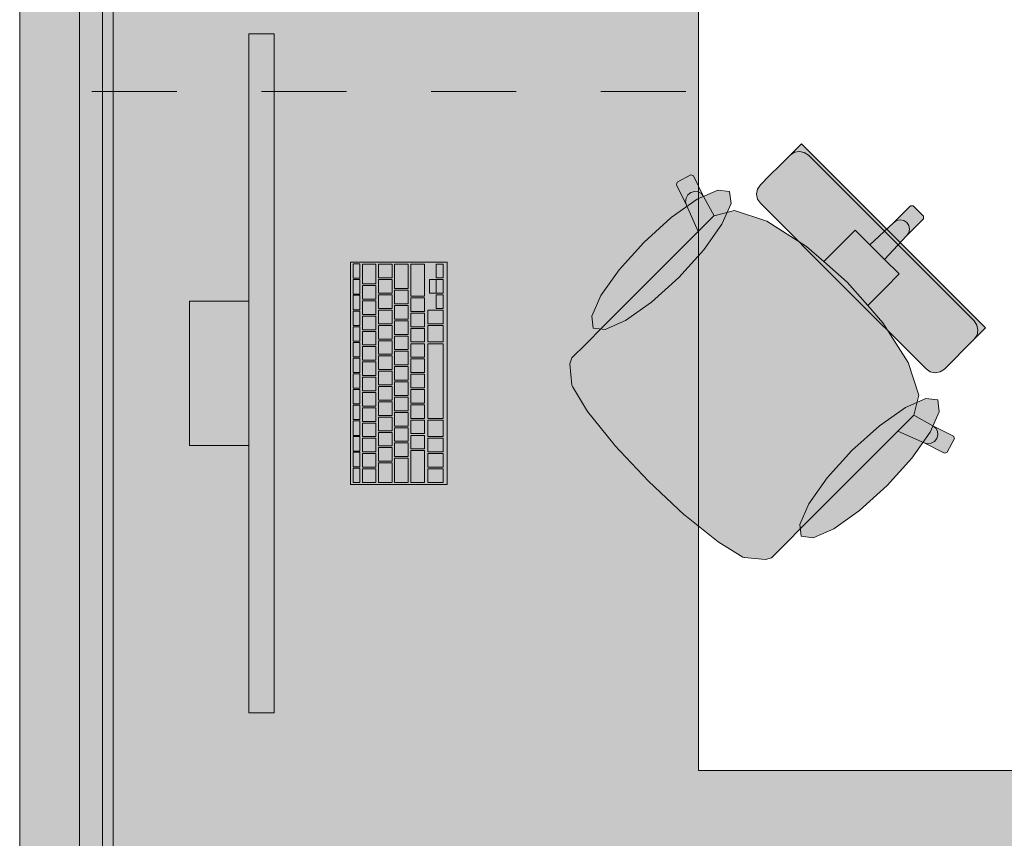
# Model space of a CAD drawing. Header units: metres. Extents: x -3.6 to 85.2, y -11 to 16.8.
# Tile 225 of 256: x 22.2 to 23.4, y 11.4 to 12.4. Entities that reach past the tile are written whole.
import ezdxf

# ---------------------------------------------------------------- set-up
doc = ezdxf.new("R2010")
doc.units = ezdxf.units.M
doc.header["$MEASUREMENT"] = 0
doc.linetypes.add('Strichlinie eng', pattern=[0.115, 0.075, -0.04])
for name, color, linetype in [('605 - Struktur.Wand Innen', 7, 'Continuous'), ('701 - Einrichtung.Möbel', 7, 'Continuous'), ('Neubau_653 - Abdeckung.TB Verkofferung', 7, 'Continuous')]:
    doc.layers.add(name, color=color, linetype=linetype)

msp = doc.modelspace()

# ---------------------------------------------------------------- hatches: boundary and pattern name
at = {"layer": '701 - Einrichtung.Möbel', "linetype": 'Continuous', "lineweight": 0, "true_color": 0x3a3a3a}
for points in [[(22.2, 10.69), (24.4, 10.69), (24.4, 11.49), (23, 11.49), (23, 12.69), (22.2, 12.69)], [(22.4999, 11.5578), (22.4999, 12.3578), (22.4699, 12.3578), (22.4699, 11.5578)], [(23.073, 12.1582), (23.1706, 12.0606), (23.2297, 12.1197), (23.1213, 12.2282), (23.116, 12.2229), (23.1136, 12.2205), (23.1081, 12.215), (23.1056, 12.2125), (23.0985, 12.2054), (23.0811, 12.188), (23.0753, 12.1822), (23.0729, 12.1798), (23.0696, 12.1749), (23.0684, 12.169), (23.0696, 12.1632)], [(22.8869, 12.0123), (22.8675, 11.9928), (22.8507, 11.9761), (22.8484, 11.9691), (22.8508, 11.9439), (22.8514, 11.9424), (22.8692, 11.913), (22.9006, 11.8739), (22.9011, 11.8733), (22.9409, 11.8309), (23.2591, 12.1491), (23.2529, 12.1553), (23.2497, 12.1552), (23.2298, 12.1353), (23.202, 12.1093), (23.1848, 12.1265), (23.1687, 12.1104), (23.1478, 12.0895), (23.1273, 12.1074), (23.0806, 12.137), (23.0423, 12.1497), (23.0184, 12.1436), (23.006, 12.1663), (22.994, 12.1907), (22.991, 12.1916), (22.9749, 12.1831), (22.9739, 12.1801), (22.9859, 12.1558), (22.9997, 12.1251)], [(22.9356, 12.1122), (22.9064, 12.0799), (22.8848, 12.0494), (22.8741, 12.0252), (22.8759, 12.0112), (22.8899, 12.0094), (22.914, 12.0201), (22.9446, 12.0417), (22.9769, 12.0709), (23.0061, 12.1032), (23.0277, 12.1338), (23.0384, 12.1579), (23.0366, 12.1719), (23.0226, 12.1737), (22.9985, 12.163), (22.9679, 12.1414)], [(23.1223, 11.7769), (23.235, 11.8897), (23.2658, 11.8759), (23.2901, 11.8639), (23.2931, 11.8649), (23.3016, 11.881), (23.3006, 11.884), (23.2763, 11.896), (23.2536, 11.9084), (23.2597, 11.9323), (23.247, 11.9706), (23.2174, 12.0174), (23.1995, 12.0378), (23.2204, 12.0587), (23.2365, 12.0749), (23.2193, 12.092), (23.2453, 12.1198), (23.2652, 12.1397), (23.2653, 12.1429), (23.2591, 12.1491), (22.9409, 11.8309), (22.9833, 11.7911), (22.9839, 11.7907), (23.023, 11.7592), (23.0524, 11.7414), (23.0539, 11.7408), (23.0791, 11.7384), (23.0861, 11.7407), (23.1028, 11.7575)], [(23.2682, 11.963), (23.2732, 11.9596), (23.279, 11.9585), (23.2849, 11.9596), (23.2898, 11.9629), (23.2922, 11.9653), (23.298, 11.9711), (23.3154, 11.9885), (23.3225, 11.9956), (23.325, 11.9981), (23.3305, 12.0036), (23.3329, 12.006), (23.3382, 12.0113), (23.2297, 12.1197), (23.1706, 12.0606)], [(22.7039, 11.8268), (22.7039, 12.0888), (22.5899, 12.0888), (22.5899, 11.8268)], [(22.6009, 12.0783), (22.6009, 12.0866), (22.6007, 12.0868), (22.5931, 12.0868), (22.5929, 12.0866), (22.5929, 12.07), (22.5931, 12.0698), (22.6007, 12.0698), (22.6009, 12.07)], [(22.6199, 12.0748), (22.6199, 12.0861), (22.6197, 12.0863), (22.6041, 12.0863), (22.6039, 12.0861), (22.6039, 12.0635), (22.6041, 12.0633), (22.6197, 12.0633), (22.6199, 12.0635)], [(22.6389, 12.0783), (22.6389, 12.0861), (22.6387, 12.0863), (22.6231, 12.0863), (22.6229, 12.0861), (22.6229, 12.0705), (22.6231, 12.0703), (22.6387, 12.0703), (22.6389, 12.0705)], [(22.6579, 12.0721), (22.6579, 12.0861), (22.6577, 12.0863), (22.6421, 12.0863), (22.6419, 12.0861), (22.6419, 12.058), (22.6421, 12.0578), (22.6577, 12.0578), (22.6579, 12.058)], [(22.6769, 12.0676), (22.6769, 12.0861), (22.6767, 12.0863), (22.6611, 12.0863), (22.6609, 12.0861), (22.6609, 12.049), (22.6611, 12.0488), (22.6767, 12.0488), (22.6769, 12.049)], [(22.6989, 12.0783), (22.6989, 12.0861), (22.6987, 12.0863), (22.6911, 12.0863), (22.6909, 12.0861), (22.6909, 12.0705), (22.6911, 12.0703), (22.6987, 12.0703), (22.6989, 12.0705)], [(22.6009, 12.0598), (22.6009, 12.0681), (22.6007, 12.0683), (22.5931, 12.0683), (22.5929, 12.0681), (22.5929, 12.0515), (22.5931, 12.0513), (22.6007, 12.0513), (22.6009, 12.0515)], [(22.6199, 12.0533), (22.6199, 12.0611), (22.6197, 12.0613), (22.6041, 12.0613), (22.6039, 12.0611), (22.6039, 12.0455), (22.6041, 12.0453), (22.6197, 12.0453), (22.6199, 12.0455)], [(22.6389, 12.0603), (22.6389, 12.0681), (22.6387, 12.0683), (22.6231, 12.0683), (22.6229, 12.0681), (22.6229, 12.0525), (22.6231, 12.0523), (22.6387, 12.0523), (22.6389, 12.0525)], [(22.6909, 12.0603), (22.6909, 12.0681), (22.6907, 12.0683), (22.6831, 12.0683), (22.6829, 12.0681), (22.6829, 12.0525), (22.6831, 12.0523), (22.6907, 12.0523), (22.6909, 12.0525)], [(22.6989, 12.0603), (22.6989, 12.0681), (22.6987, 12.0683), (22.6911, 12.0683), (22.6909, 12.0681), (22.6909, 12.0525), (22.6911, 12.0523), (22.6987, 12.0523), (22.6989, 12.0525)], [(22.6009, 12.0413), (22.6009, 12.0496), (22.6007, 12.0498), (22.5931, 12.0498), (22.5929, 12.0496), (22.5929, 12.033), (22.5931, 12.0328), (22.6007, 12.0328), (22.6009, 12.033)], [(22.6389, 12.0423), (22.6389, 12.0501), (22.6387, 12.0503), (22.6231, 12.0503), (22.6229, 12.0501), (22.6229, 12.0345), (22.6231, 12.0343), (22.6387, 12.0343), (22.6389, 12.0345)], [(22.6579, 12.0478), (22.6579, 12.0556), (22.6577, 12.0558), (22.6421, 12.0558), (22.6419, 12.0556), (22.6419, 12.04), (22.6421, 12.0398), (22.6577, 12.0398), (22.6579, 12.04)], [(22.6769, 12.0388), (22.6769, 12.0466), (22.6767, 12.0468), (22.6611, 12.0468), (22.6609, 12.0466), (22.6609, 12.031), (22.6611, 12.0308), (22.6767, 12.0308), (22.6769, 12.031)], [(22.6989, 12.0423), (22.6989, 12.0501), (22.6987, 12.0503), (22.6911, 12.0503), (22.6909, 12.0501), (22.6909, 12.0345), (22.6911, 12.0343), (22.6987, 12.0343), (22.6989, 12.0345)], [(22.4699, 12.0428), (22.3999, 12.0428), (22.3999, 11.8728), (22.4699, 11.8728)], [(22.6199, 12.0353), (22.6199, 12.0431), (22.6197, 12.0433), (22.6041, 12.0433), (22.6039, 12.0431), (22.6039, 12.0275), (22.6041, 12.0273), (22.6197, 12.0273), (22.6199, 12.0275)], [(22.6579, 12.0298), (22.6579, 12.0376), (22.6577, 12.0378), (22.6421, 12.0378), (22.6419, 12.0376), (22.6419, 12.022), (22.6421, 12.0218), (22.6577, 12.0218), (22.6579, 12.022)], [(22.6009, 12.0228), (22.6009, 12.0311), (22.6007, 12.0313), (22.5931, 12.0313), (22.5929, 12.0311), (22.5929, 12.0145), (22.5931, 12.0143), (22.6007, 12.0143), (22.6009, 12.0145)], [(22.6199, 12.0173), (22.6199, 12.0251), (22.6197, 12.0253), (22.6041, 12.0253), (22.6039, 12.0251), (22.6039, 12.0095), (22.6041, 12.0093), (22.6197, 12.0093), (22.6199, 12.0095)], [(22.6389, 12.0243), (22.6389, 12.0321), (22.6387, 12.0323), (22.6231, 12.0323), (22.6229, 12.0321), (22.6229, 12.0165), (22.6231, 12.0163), (22.6387, 12.0163), (22.6389, 12.0165)], [(22.6769, 12.0208), (22.6769, 12.0286), (22.6767, 12.0288), (22.6611, 12.0288), (22.6609, 12.0286), (22.6609, 12.013), (22.6611, 12.0128), (22.6767, 12.0128), (22.6769, 12.013)], [(22.6989, 12.0243), (22.6989, 12.0321), (22.6987, 12.0323), (22.6811, 12.0323), (22.6809, 12.0321), (22.6809, 12.0165), (22.6811, 12.0163), (22.6987, 12.0163), (22.6989, 12.0165)], [(22.6009, 12.0043), (22.6009, 12.0126), (22.6007, 12.0128), (22.5931, 12.0128), (22.5929, 12.0126), (22.5929, 11.996), (22.5931, 11.9958), (22.6007, 11.9958), (22.6009, 11.996)], [(22.6389, 12.0063), (22.6389, 12.0141), (22.6387, 12.0143), (22.6231, 12.0143), (22.6229, 12.0141), (22.6229, 11.9985), (22.6231, 11.9983), (22.6387, 11.9983), (22.6389, 11.9985)], [(22.6579, 12.0118), (22.6579, 12.0196), (22.6577, 12.0198), (22.6421, 12.0198), (22.6419, 12.0196), (22.6419, 12.004), (22.6421, 12.0038), (22.6577, 12.0038), (22.6579, 12.004)], [(22.6989, 12.0046), (22.6989, 12.0141), (22.6987, 12.0143), (22.6811, 12.0143), (22.6809, 12.0141), (22.6809, 11.995), (22.6811, 11.9948), (22.6987, 11.9948), (22.6989, 11.995)], [(22.6199, 11.9993), (22.6199, 12.0071), (22.6197, 12.0073), (22.6041, 12.0073), (22.6039, 12.0071), (22.6039, 11.9915), (22.6041, 11.9913), (22.6197, 11.9913), (22.6199, 11.9915)], [(22.6579, 11.9938), (22.6579, 12.0016), (22.6577, 12.0018), (22.6421, 12.0018), (22.6419, 12.0016), (22.6419, 11.986), (22.6421, 11.9858), (22.6577, 11.9858), (22.6579, 11.986)], [(22.6769, 12.0028), (22.6769, 12.0106), (22.6767, 12.0108), (22.6611, 12.0108), (22.6609, 12.0106), (22.6609, 11.995), (22.6611, 11.9948), (22.6767, 11.9948), (22.6769, 11.995)], [(22.6009, 11.9858), (22.6009, 11.9941), (22.6007, 11.9943), (22.5931, 11.9943), (22.5929, 11.9941), (22.5929, 11.9775), (22.5931, 11.9773), (22.6007, 11.9773), (22.6009, 11.9775)], [(22.6199, 11.9813), (22.6199, 11.9891), (22.6197, 11.9893), (22.6041, 11.9893), (22.6039, 11.9891), (22.6039, 11.9735), (22.6041, 11.9733), (22.6197, 11.9733), (22.6199, 11.9735)], [(22.6389, 11.9883), (22.6389, 11.9961), (22.6387, 11.9963), (22.6231, 11.9963), (22.6229, 11.9961), (22.6229, 11.9805), (22.6231, 11.9803), (22.6387, 11.9803), (22.6389, 11.9805)], [(22.6769, 11.9848), (22.6769, 11.9926), (22.6767, 11.9928), (22.6611, 11.9928), (22.6609, 11.9926), (22.6609, 11.977), (22.6611, 11.9768), (22.6767, 11.9768), (22.6769, 11.977)], [(22.6989, 11.9488), (22.6989, 11.9926), (22.6987, 11.9928), (22.6811, 11.9928), (22.6809, 11.9926), (22.6809, 11.905), (22.6811, 11.9048), (22.6987, 11.9048), (22.6989, 11.905)], [(22.6389, 11.9703), (22.6389, 11.9781), (22.6387, 11.9783), (22.6231, 11.9783), (22.6229, 11.9781), (22.6229, 11.9625), (22.6231, 11.9623), (22.6387, 11.9623), (22.6389, 11.9625)], [(22.6579, 11.9758), (22.6579, 11.9836), (22.6577, 11.9838), (22.6421, 11.9838), (22.6419, 11.9836), (22.6419, 11.968), (22.6421, 11.9678), (22.6577, 11.9678), (22.6579, 11.968)], [(22.6009, 11.9673), (22.6009, 11.9756), (22.6007, 11.9758), (22.5931, 11.9758), (22.5929, 11.9756), (22.5929, 11.959), (22.5931, 11.9588), (22.6007, 11.9588), (22.6009, 11.959)], [(22.6199, 11.9633), (22.6199, 11.9711), (22.6197, 11.9713), (22.6041, 11.9713), (22.6039, 11.9711), (22.6039, 11.9555), (22.6041, 11.9553), (22.6197, 11.9553), (22.6199, 11.9555)], [(22.6579, 11.9578), (22.6579, 11.9656), (22.6577, 11.9658), (22.6421, 11.9658), (22.6419, 11.9656), (22.6419, 11.95), (22.6421, 11.9498), (22.6577, 11.9498), (22.6579, 11.95)], [(22.6769, 11.9668), (22.6769, 11.9746), (22.6767, 11.9748), (22.6611, 11.9748), (22.6609, 11.9746), (22.6609, 11.959), (22.6611, 11.9588), (22.6767, 11.9588), (22.6769, 11.959)], [(22.6009, 11.9488), (22.6009, 11.9571), (22.6007, 11.9573), (22.5931, 11.9573), (22.5929, 11.9571), (22.5929, 11.9405), (22.5931, 11.9403), (22.6007, 11.9403), (22.6009, 11.9405)], [(22.6199, 11.9453), (22.6199, 11.9531), (22.6197, 11.9533), (22.6041, 11.9533), (22.6039, 11.9531), (22.6039, 11.9375), (22.6041, 11.9373), (22.6197, 11.9373), (22.6199, 11.9375)], [(22.6389, 11.9523), (22.6389, 11.9601), (22.6387, 11.9603), (22.6231, 11.9603), (22.6229, 11.9601), (22.6229, 11.9445), (22.6231, 11.9443), (22.6387, 11.9443), (22.6389, 11.9445)], [(22.6769, 11.9488), (22.6769, 11.9566), (22.6767, 11.9568), (22.6611, 11.9568), (22.6609, 11.9566), (22.6609, 11.941), (22.6611, 11.9408), (22.6767, 11.9408), (22.6769, 11.941)], [(22.6389, 11.9343), (22.6389, 11.9421), (22.6387, 11.9423), (22.6231, 11.9423), (22.6229, 11.9421), (22.6229, 11.9265), (22.6231, 11.9263), (22.6387, 11.9263), (22.6389, 11.9265)], [(22.6579, 11.9398), (22.6579, 11.9476), (22.6577, 11.9478), (22.6421, 11.9478), (22.6419, 11.9476), (22.6419, 11.932), (22.6421, 11.9318), (22.6577, 11.9318), (22.6579, 11.932)], [(22.6009, 11.9303), (22.6009, 11.9386), (22.6007, 11.9388), (22.5931, 11.9388), (22.5929, 11.9386), (22.5929, 11.922), (22.5931, 11.9218), (22.6007, 11.9218), (22.6009, 11.922)], [(22.6199, 11.9273), (22.6199, 11.9351), (22.6197, 11.9353), (22.6041, 11.9353), (22.6039, 11.9351), (22.6039, 11.9195), (22.6041, 11.9193), (22.6197, 11.9193), (22.6199, 11.9195)], [(22.6579, 11.9218), (22.6579, 11.9296), (22.6577, 11.9298), (22.6421, 11.9298), (22.6419, 11.9296), (22.6419, 11.914), (22.6421, 11.9138), (22.6577, 11.9138), (22.6579, 11.914)], [(22.6769, 11.9308), (22.6769, 11.9386), (22.6767, 11.9388), (22.6611, 11.9388), (22.6609, 11.9386), (22.6609, 11.923), (22.6611, 11.9228), (22.6767, 11.9228), (22.6769, 11.923)], [(22.6009, 11.9118), (22.6009, 11.9201), (22.6007, 11.9203), (22.5931, 11.9203), (22.5929, 11.9201), (22.5929, 11.9035), (22.5931, 11.9033), (22.6007, 11.9033), (22.6009, 11.9035)], [(22.6389, 11.9163), (22.6389, 11.9241), (22.6387, 11.9243), (22.6231, 11.9243), (22.6229, 11.9241), (22.6229, 11.9085), (22.6231, 11.9083), (22.6387, 11.9083), (22.6389, 11.9085)], [(22.6769, 11.9128), (22.6769, 11.9206), (22.6767, 11.9208), (22.6611, 11.9208), (22.6609, 11.9206), (22.6609, 11.905), (22.6611, 11.9048), (22.6767, 11.9048), (22.6769, 11.905)], [(23.2222, 11.8256), (23.2514, 11.8579), (23.273, 11.8885), (23.2837, 11.9126), (23.2819, 11.9266), (23.2679, 11.9284), (23.2438, 11.9177), (23.2132, 11.8961), (23.1809, 11.8669), (23.1517, 11.8346), (23.1301, 11.804), (23.1194, 11.7799), (23.1212, 11.7659), (23.1352, 11.7641), (23.1594, 11.7748), (23.1899, 11.7964)], [(22.6199, 11.9093), (22.6199, 11.9171), (22.6197, 11.9173), (22.6041, 11.9173), (22.6039, 11.9171), (22.6039, 11.9015), (22.6041, 11.9013), (22.6197, 11.9013), (22.6199, 11.9015)], [(22.6579, 11.9038), (22.6579, 11.9116), (22.6577, 11.9118), (22.6421, 11.9118), (22.6419, 11.9116), (22.6419, 11.896), (22.6421, 11.8958), (22.6577, 11.8958), (22.6579, 11.896)], [(22.6009, 11.8933), (22.6009, 11.9016), (22.6007, 11.9018), (22.5931, 11.9018), (22.5929, 11.9016), (22.5929, 11.885), (22.5931, 11.8848), (22.6007, 11.8848), (22.6009, 11.885)], [(22.6199, 11.8913), (22.6199, 11.8991), (22.6197, 11.8993), (22.6041, 11.8993), (22.6039, 11.8991), (22.6039, 11.8835), (22.6041, 11.8833), (22.6197, 11.8833), (22.6199, 11.8835)], [(22.6389, 11.8983), (22.6389, 11.9061), (22.6387, 11.9063), (22.6231, 11.9063), (22.6229, 11.9061), (22.6229, 11.8905), (22.6231, 11.8903), (22.6387, 11.8903), (22.6389, 11.8905)], [(22.6769, 11.8948), (22.6769, 11.9026), (22.6767, 11.9028), (22.6611, 11.9028), (22.6609, 11.9026), (22.6609, 11.887), (22.6611, 11.8868), (22.6767, 11.8868), (22.6769, 11.887)], [(22.6989, 11.8931), (22.6989, 11.9026), (22.6987, 11.9028), (22.6811, 11.9028), (22.6809, 11.9026), (22.6809, 11.8835), (22.6811, 11.8833), (22.6987, 11.8833), (22.6989, 11.8835)], [(22.6009, 11.8748), (22.6009, 11.8831), (22.6007, 11.8833), (22.5931, 11.8833), (22.5929, 11.8831), (22.5929, 11.8665), (22.5931, 11.8663), (22.6007, 11.8663), (22.6009, 11.8665)], [(22.6389, 11.8803), (22.6389, 11.8881), (22.6387, 11.8883), (22.6231, 11.8883), (22.6229, 11.8881), (22.6229, 11.8725), (22.6231, 11.8723), (22.6387, 11.8723), (22.6389, 11.8725)], [(22.6579, 11.8858), (22.6579, 11.8936), (22.6577, 11.8938), (22.6421, 11.8938), (22.6419, 11.8936), (22.6419, 11.878), (22.6421, 11.8778), (22.6577, 11.8778), (22.6579, 11.878)], [(22.6769, 11.8768), (22.6769, 11.8846), (22.6767, 11.8848), (22.6611, 11.8848), (22.6609, 11.8846), (22.6609, 11.869), (22.6611, 11.8688), (22.6767, 11.8688), (22.6769, 11.869)], [(22.6199, 11.8733), (22.6199, 11.8811), (22.6197, 11.8813), (22.6041, 11.8813), (22.6039, 11.8811), (22.6039, 11.8655), (22.6041, 11.8653), (22.6197, 11.8653), (22.6199, 11.8655)], [(22.6579, 11.8678), (22.6579, 11.8756), (22.6577, 11.8758), (22.6421, 11.8758), (22.6419, 11.8756), (22.6419, 11.86), (22.6421, 11.8598), (22.6577, 11.8598), (22.6579, 11.86)], [(22.6989, 11.8733), (22.6989, 11.8811), (22.6987, 11.8813), (22.6811, 11.8813), (22.6809, 11.8811), (22.6809, 11.8655), (22.6811, 11.8653), (22.6987, 11.8653), (22.6989, 11.8655)], [(22.6009, 11.8563), (22.6009, 11.8646), (22.6007, 11.8648), (22.5931, 11.8648), (22.5929, 11.8646), (22.5929, 11.848), (22.5931, 11.8478), (22.6007, 11.8478), (22.6009, 11.848)], [(22.6199, 11.8553), (22.6199, 11.8631), (22.6197, 11.8633), (22.6041, 11.8633), (22.6039, 11.8631), (22.6039, 11.8475), (22.6041, 11.8473), (22.6197, 11.8473), (22.6199, 11.8475)], [(22.6389, 11.8623), (22.6389, 11.8701), (22.6387, 11.8703), (22.6231, 11.8703), (22.6229, 11.8701), (22.6229, 11.8545), (22.6231, 11.8543), (22.6387, 11.8543), (22.6389, 11.8545)], [(22.6769, 11.8481), (22.6769, 11.8666), (22.6767, 11.8668), (22.6611, 11.8668), (22.6609, 11.8666), (22.6609, 11.8295), (22.6611, 11.8293), (22.6767, 11.8293), (22.6769, 11.8295)], [(22.6989, 11.8553), (22.6989, 11.8631), (22.6987, 11.8633), (22.6811, 11.8633), (22.6809, 11.8631), (22.6809, 11.8475), (22.6811, 11.8473), (22.6987, 11.8473), (22.6989, 11.8475)], [(22.6389, 11.8408), (22.6389, 11.8521), (22.6387, 11.8523), (22.6231, 11.8523), (22.6229, 11.8521), (22.6229, 11.8295), (22.6231, 11.8293), (22.6387, 11.8293), (22.6389, 11.8295)], [(22.6579, 11.8436), (22.6579, 11.8576), (22.6577, 11.8578), (22.6421, 11.8578), (22.6419, 11.8576), (22.6419, 11.8295), (22.6421, 11.8293), (22.6577, 11.8293), (22.6579, 11.8295)], [(22.6009, 11.8378), (22.6009, 11.8461), (22.6007, 11.8463), (22.5931, 11.8463), (22.5929, 11.8461), (22.5929, 11.8295), (22.5931, 11.8293), (22.6007, 11.8293), (22.6009, 11.8295)], [(22.6199, 11.8373), (22.6199, 11.8451), (22.6197, 11.8453), (22.6041, 11.8453), (22.6039, 11.8451), (22.6039, 11.8295), (22.6041, 11.8293), (22.6197, 11.8293), (22.6199, 11.8295)], [(22.6989, 11.8373), (22.6989, 11.8451), (22.6987, 11.8453), (22.6811, 11.8453), (22.6809, 11.8451), (22.6809, 11.8295), (22.6811, 11.8293), (22.6987, 11.8293), (22.6989, 11.8295)]]:
    msp.add_hatch(color=250, dxfattribs=at).paths.add_polyline_path(points)
at = {"layer": 'Neubau_653 - Abdeckung.TB Verkofferung', "linetype": 'Continuous', "lineweight": 0, "true_color": 0x000000}
h = msp.add_hatch(dxfattribs=at)
h.set_pattern_fill('Gips_0001', color=18, style=0, pattern_type=2)
h.set_pattern_definition([(45, (0, 0), (-0.01767767, 0.01767767), [0, -0.025])])
h.paths.add_polyline_path([(22.31, 8.24), (22.31, 12.69), (22.2975, 12.69), (22.2975, 8.24)])

# ---------------------------------------------------------------- linework, layer by layer
at = {"layer": '605 - Struktur.Wand Innen', "color": 7, "linetype": 'Continuous', "lineweight": 18, "flags": 128}
msp.add_lwpolyline([(22.2, 8.6), (22.2, 13)], dxfattribs=at)
at = {"layer": '701 - Einrichtung.Möbel', "color": 7, "linetype": 'Strichlinie eng', "lineweight": 5, "true_color": 0xebebeb}
for p, q in [((22.985, 12.69), (22.985, 12.29)), ((22.985, 12.29), (22.2, 12.29))]:
    msp.add_line(p, q, dxfattribs=at)
at = {"layer": '701 - Einrichtung.Möbel', "color": 7, "linetype": 'Continuous', "lineweight": 5, "true_color": 0xebebeb}
for p, q in [((23.1081, 12.215), (23.1136, 12.2205)), ((23.1136, 12.2205), (23.116, 12.2229)), ((23.116, 12.2229), (23.1213, 12.2282)), ((23.1213, 12.2282), (23.2297, 12.1197)), ((23.0985, 12.2054), (23.1056, 12.2125)), ((23.1056, 12.2125), (23.1081, 12.215)), ((23.113, 12.2183), (23.1081, 12.215)), ((23.1189, 12.2194), (23.113, 12.2183)), ((23.1247, 12.2182), (23.1189, 12.2194)), ((23.1297, 12.2149), (23.1247, 12.2182)), ((23.2273, 12.1173), (23.1297, 12.2149)), ((23.0811, 12.188), (23.0985, 12.2054)), ((22.9749, 12.1831), (22.991, 12.1916)), ((22.991, 12.1916), (22.994, 12.1907)), ((22.994, 12.1907), (23.006, 12.1663)), ((23.0753, 12.1822), (23.0811, 12.188)), ((22.9739, 12.1801), (22.9749, 12.1831)), ((22.9859, 12.1558), (22.9739, 12.1801)), ((23.0684, 12.169), (23.0696, 12.1749)), ((23.0696, 12.1749), (23.0729, 12.1798)), ((23.0729, 12.1798), (23.0753, 12.1822)), ((22.9848, 12.16), (22.9854, 12.1643)), ((22.9854, 12.1643), (22.9876, 12.1681)), ((22.9876, 12.1681), (22.9911, 12.1709)), ((22.9911, 12.1709), (22.9953, 12.1722)), ((22.9953, 12.1722), (22.9996, 12.1718)), ((22.9996, 12.1718), (23.0034, 12.1697)), ((23.0034, 12.1697), (23.006, 12.1663)), ((23.006, 12.1663), (23.0184, 12.1436)), ((23.0696, 12.1632), (23.0684, 12.169)), ((23.073, 12.1582), (23.0696, 12.1632)), ((22.9859, 12.1558), (22.9848, 12.16)), ((22.9997, 12.1251), (22.9859, 12.1558)), ((23.1706, 12.0606), (23.073, 12.1582)), ((23.2298, 12.1353), (23.2497, 12.1552)), ((23.2497, 12.1552), (23.2529, 12.1553)), ((23.2529, 12.1553), (23.2591, 12.1491)), ((23.0182, 12.1435), (22.9997, 12.1251)), ((23.0182, 12.1435), (23.0184, 12.1436)), ((23.0184, 12.1436), (23.0423, 12.1497)), ((23.0423, 12.1497), (23.0806, 12.137)), ((23.2335, 12.1378), (23.2378, 12.1388)), ((23.2378, 12.1388), (23.242, 12.138)), ((23.2453, 12.1198), (23.2652, 12.1397)), ((23.2653, 12.1429), (23.2591, 12.1491)), ((23.2652, 12.1397), (23.2653, 12.1429)), ((23.0806, 12.137), (23.1273, 12.1074)), ((23.202, 12.1093), (23.2298, 12.1353)), ((23.2298, 12.1353), (23.2335, 12.1378)), ((23.242, 12.138), (23.2456, 12.1356)), ((23.248, 12.1321), (23.2456, 12.1356)), ((23.2478, 12.1235), (23.2487, 12.1278)), ((23.2487, 12.1278), (23.248, 12.1321)), ((22.8869, 12.0123), (22.9997, 12.1251)), ((23.1687, 12.1104), (23.1848, 12.1265)), ((23.1848, 12.1265), (23.202, 12.1093)), ((23.2193, 12.092), (23.2453, 12.1198)), ((23.2273, 12.1173), (23.3249, 12.0197)), ((23.3382, 12.0113), (23.2297, 12.1197)), ((23.2453, 12.1198), (23.2478, 12.1235)), ((23.1273, 12.1074), (23.1478, 12.0895)), ((23.1478, 12.0895), (23.1687, 12.1104)), ((23.202, 12.1093), (23.2107, 12.1007)), ((23.2193, 12.092), (23.2107, 12.1007)), ((23.1478, 12.0895), (23.1754, 12.0654)), ((23.2365, 12.0749), (23.2193, 12.092)), ((23.2204, 12.0587), (23.2365, 12.0749)), ((23.1706, 12.0606), (23.2682, 11.963)), ((23.1995, 12.0378), (23.1754, 12.0654)), ((23.1995, 12.0378), (23.2204, 12.0587)), ((23.2174, 12.0174), (23.1995, 12.0378)), ((22.8675, 11.9928), (22.8869, 12.0123)), ((23.247, 11.9706), (23.2174, 12.0174)), ((23.3249, 12.0197), (23.3282, 12.0147)), ((23.3282, 12.0147), (23.3294, 12.0089)), ((23.3329, 12.006), (23.3382, 12.0113)), ((23.325, 11.9981), (23.3305, 12.0036)), ((23.3283, 12.003), (23.325, 11.9981)), ((23.3294, 12.0089), (23.3283, 12.003)), ((23.3305, 12.0036), (23.3329, 12.006)), ((22.8507, 11.9761), (22.8675, 11.9928)), ((23.298, 11.9711), (23.3154, 11.9885)), ((23.3154, 11.9885), (23.3225, 11.9956)), ((23.3225, 11.9956), (23.325, 11.9981)), ((22.8484, 11.9691), (22.8507, 11.9761)), ((22.8508, 11.9439), (22.8484, 11.9691)), ((23.2597, 11.9323), (23.247, 11.9706)), ((23.2898, 11.9629), (23.2922, 11.9653)), ((23.2922, 11.9653), (23.298, 11.9711)), ((23.2682, 11.963), (23.2732, 11.9596)), ((23.2732, 11.9596), (23.279, 11.9585)), ((23.279, 11.9585), (23.2849, 11.9596)), ((23.2849, 11.9596), (23.2898, 11.9629)), ((22.8514, 11.9424), (22.8508, 11.9439)), ((22.8692, 11.913), (22.8514, 11.9424)), ((23.2536, 11.9084), (23.2597, 11.9323)), ((22.9006, 11.8739), (22.8692, 11.913)), ((23.2535, 11.9082), (23.235, 11.8897)), ((23.2535, 11.9082), (23.2536, 11.9084)), ((23.2763, 11.896), (23.2536, 11.9084)), ((23.2797, 11.8934), (23.2763, 11.896)), ((23.3006, 11.884), (23.2763, 11.896)), ((23.1223, 11.7769), (23.235, 11.8897)), ((23.235, 11.8897), (23.2658, 11.8759)), ((23.2818, 11.8897), (23.2797, 11.8934)), ((23.2809, 11.8811), (23.2822, 11.8853)), ((23.2822, 11.8853), (23.2818, 11.8897)), ((23.3016, 11.881), (23.3006, 11.884)), ((22.9011, 11.8733), (22.9006, 11.8739)), ((22.9409, 11.8309), (22.9011, 11.8733)), ((23.2658, 11.8759), (23.2699, 11.8748)), ((23.2658, 11.8759), (23.2901, 11.8639)), ((23.2699, 11.8748), (23.2743, 11.8754)), ((23.2743, 11.8754), (23.2781, 11.8776)), ((23.2781, 11.8776), (23.2809, 11.8811)), ((23.2931, 11.8649), (23.3016, 11.881)), ((23.2901, 11.8639), (23.2931, 11.8649)), ((22.9409, 11.8309), (22.9833, 11.7911)), ((22.9833, 11.7911), (22.9839, 11.7907)), ((22.9839, 11.7907), (23.023, 11.7592)), ((23.1028, 11.7575), (23.1223, 11.7769)), ((23.023, 11.7592), (23.0524, 11.7414)), ((23.0861, 11.7407), (23.1028, 11.7575)), ((23.0524, 11.7414), (23.0539, 11.7408)), ((23.0539, 11.7408), (23.0791, 11.7384)), ((23.0791, 11.7384), (23.0861, 11.7407))]:
    msp.add_line(p, q, dxfattribs=at)
at = {"layer": '701 - Einrichtung.Möbel', "color": 7, "linetype": 'Continuous', "lineweight": 5, "true_color": 0xebebeb, "flags": 128}
for points in [[(22.2, 10.69), (22.2, 12.69), (23, 12.69), (23, 11.49), (24.4, 11.49), (24.4, 10.69)], [(22.4999, 11.5578), (22.4999, 12.3578), (22.4699, 12.3578), (22.4699, 11.5578)], [(22.9356, 12.1122), (22.9679, 12.1414), (22.9985, 12.163), (23.0226, 12.1737), (23.0366, 12.1719), (23.0384, 12.1579), (23.0277, 12.1338), (23.0061, 12.1032), (22.9769, 12.0709), (22.9446, 12.0417), (22.914, 12.0201), (22.8899, 12.0094), (22.8759, 12.0112), (22.8741, 12.0252), (22.8848, 12.0494), (22.9064, 12.0799)], [(22.7039, 11.8268), (22.7039, 12.0888), (22.5899, 12.0888), (22.5899, 11.8268)], [(22.6009, 12.0783), (22.6009, 12.0866), (22.6007, 12.0868), (22.5931, 12.0868), (22.5929, 12.0866), (22.5929, 12.07), (22.5931, 12.0698), (22.6007, 12.0698), (22.6009, 12.07)], [(22.6199, 12.0748), (22.6199, 12.0861), (22.6197, 12.0863), (22.6041, 12.0863), (22.6039, 12.0861), (22.6039, 12.0635), (22.6041, 12.0633), (22.6197, 12.0633), (22.6199, 12.0635)], [(22.6389, 12.0783), (22.6389, 12.0861), (22.6387, 12.0863), (22.6231, 12.0863), (22.6229, 12.0861), (22.6229, 12.0705), (22.6231, 12.0703), (22.6387, 12.0703), (22.6389, 12.0705)], [(22.6579, 12.0721), (22.6579, 12.0861), (22.6577, 12.0863), (22.6421, 12.0863), (22.6419, 12.0861), (22.6419, 12.058), (22.6421, 12.0578), (22.6577, 12.0578), (22.6579, 12.058)], [(22.6769, 12.0676), (22.6769, 12.0861), (22.6767, 12.0863), (22.6611, 12.0863), (22.6609, 12.0861), (22.6609, 12.049), (22.6611, 12.0488), (22.6767, 12.0488), (22.6769, 12.049)], [(22.6989, 12.0783), (22.6989, 12.0861), (22.6987, 12.0863), (22.6911, 12.0863), (22.6909, 12.0861), (22.6909, 12.0705), (22.6911, 12.0703), (22.6987, 12.0703), (22.6989, 12.0705)], [(22.6009, 12.0598), (22.6009, 12.0681), (22.6007, 12.0683), (22.5931, 12.0683), (22.5929, 12.0681), (22.5929, 12.0515), (22.5931, 12.0513), (22.6007, 12.0513), (22.6009, 12.0515)], [(22.6199, 12.0533), (22.6199, 12.0611), (22.6197, 12.0613), (22.6041, 12.0613), (22.6039, 12.0611), (22.6039, 12.0455), (22.6041, 12.0453), (22.6197, 12.0453), (22.6199, 12.0455)], [(22.6389, 12.0603), (22.6389, 12.0681), (22.6387, 12.0683), (22.6231, 12.0683), (22.6229, 12.0681), (22.6229, 12.0525), (22.6231, 12.0523), (22.6387, 12.0523), (22.6389, 12.0525)], [(22.6909, 12.0603), (22.6909, 12.0681), (22.6907, 12.0683), (22.6831, 12.0683), (22.6829, 12.0681), (22.6829, 12.0525), (22.6831, 12.0523), (22.6907, 12.0523), (22.6909, 12.0525)], [(22.6989, 12.0603), (22.6989, 12.0681), (22.6987, 12.0683), (22.6911, 12.0683), (22.6909, 12.0681), (22.6909, 12.0525), (22.6911, 12.0523), (22.6987, 12.0523), (22.6989, 12.0525)], [(22.6009, 12.0413), (22.6009, 12.0496), (22.6007, 12.0498), (22.5931, 12.0498), (22.5929, 12.0496), (22.5929, 12.033), (22.5931, 12.0328), (22.6007, 12.0328), (22.6009, 12.033)], [(22.6389, 12.0423), (22.6389, 12.0501), (22.6387, 12.0503), (22.6231, 12.0503), (22.6229, 12.0501), (22.6229, 12.0345), (22.6231, 12.0343), (22.6387, 12.0343), (22.6389, 12.0345)], [(22.6579, 12.0478), (22.6579, 12.0556), (22.6577, 12.0558), (22.6421, 12.0558), (22.6419, 12.0556), (22.6419, 12.04), (22.6421, 12.0398), (22.6577, 12.0398), (22.6579, 12.04)], [(22.6769, 12.0388), (22.6769, 12.0466), (22.6767, 12.0468), (22.6611, 12.0468), (22.6609, 12.0466), (22.6609, 12.031), (22.6611, 12.0308), (22.6767, 12.0308), (22.6769, 12.031)], [(22.6989, 12.0423), (22.6989, 12.0501), (22.6987, 12.0503), (22.6911, 12.0503), (22.6909, 12.0501), (22.6909, 12.0345), (22.6911, 12.0343), (22.6987, 12.0343), (22.6989, 12.0345)], [(22.4699, 12.0428), (22.3999, 12.0428), (22.3999, 11.8728), (22.4699, 11.8728)], [(22.6199, 12.0353), (22.6199, 12.0431), (22.6197, 12.0433), (22.6041, 12.0433), (22.6039, 12.0431), (22.6039, 12.0275), (22.6041, 12.0273), (22.6197, 12.0273), (22.6199, 12.0275)], [(22.6579, 12.0298), (22.6579, 12.0376), (22.6577, 12.0378), (22.6421, 12.0378), (22.6419, 12.0376), (22.6419, 12.022), (22.6421, 12.0218), (22.6577, 12.0218), (22.6579, 12.022)], [(22.6009, 12.0228), (22.6009, 12.0311), (22.6007, 12.0313), (22.5931, 12.0313), (22.5929, 12.0311), (22.5929, 12.0145), (22.5931, 12.0143), (22.6007, 12.0143), (22.6009, 12.0145)], [(22.6199, 12.0173), (22.6199, 12.0251), (22.6197, 12.0253), (22.6041, 12.0253), (22.6039, 12.0251), (22.6039, 12.0095), (22.6041, 12.0093), (22.6197, 12.0093), (22.6199, 12.0095)], [(22.6389, 12.0243), (22.6389, 12.0321), (22.6387, 12.0323), (22.6231, 12.0323), (22.6229, 12.0321), (22.6229, 12.0165), (22.6231, 12.0163), (22.6387, 12.0163), (22.6389, 12.0165)], [(22.6769, 12.0208), (22.6769, 12.0286), (22.6767, 12.0288), (22.6611, 12.0288), (22.6609, 12.0286), (22.6609, 12.013), (22.6611, 12.0128), (22.6767, 12.0128), (22.6769, 12.013)], [(22.6989, 12.0243), (22.6989, 12.0321), (22.6987, 12.0323), (22.6811, 12.0323), (22.6809, 12.0321), (22.6809, 12.0165), (22.6811, 12.0163), (22.6987, 12.0163), (22.6989, 12.0165)], [(22.6009, 12.0043), (22.6009, 12.0126), (22.6007, 12.0128), (22.5931, 12.0128), (22.5929, 12.0126), (22.5929, 11.996), (22.5931, 11.9958), (22.6007, 11.9958), (22.6009, 11.996)], [(22.6389, 12.0063), (22.6389, 12.0141), (22.6387, 12.0143), (22.6231, 12.0143), (22.6229, 12.0141), (22.6229, 11.9985), (22.6231, 11.9983), (22.6387, 11.9983), (22.6389, 11.9985)], [(22.6579, 12.0118), (22.6579, 12.0196), (22.6577, 12.0198), (22.6421, 12.0198), (22.6419, 12.0196), (22.6419, 12.004), (22.6421, 12.0038), (22.6577, 12.0038), (22.6579, 12.004)], [(22.6989, 12.0046), (22.6989, 12.0141), (22.6987, 12.0143), (22.6811, 12.0143), (22.6809, 12.0141), (22.6809, 11.995), (22.6811, 11.9948), (22.6987, 11.9948), (22.6989, 11.995)], [(22.6199, 11.9993), (22.6199, 12.0071), (22.6197, 12.0073), (22.6041, 12.0073), (22.6039, 12.0071), (22.6039, 11.9915), (22.6041, 11.9913), (22.6197, 11.9913), (22.6199, 11.9915)], [(22.6579, 11.9938), (22.6579, 12.0016), (22.6577, 12.0018), (22.6421, 12.0018), (22.6419, 12.0016), (22.6419, 11.986), (22.6421, 11.9858), (22.6577, 11.9858), (22.6579, 11.986)], [(22.6769, 12.0028), (22.6769, 12.0106), (22.6767, 12.0108), (22.6611, 12.0108), (22.6609, 12.0106), (22.6609, 11.995), (22.6611, 11.9948), (22.6767, 11.9948), (22.6769, 11.995)], [(22.6009, 11.9858), (22.6009, 11.9941), (22.6007, 11.9943), (22.5931, 11.9943), (22.5929, 11.9941), (22.5929, 11.9775), (22.5931, 11.9773), (22.6007, 11.9773), (22.6009, 11.9775)], [(22.6199, 11.9813), (22.6199, 11.9891), (22.6197, 11.9893), (22.6041, 11.9893), (22.6039, 11.9891), (22.6039, 11.9735), (22.6041, 11.9733), (22.6197, 11.9733), (22.6199, 11.9735)], [(22.6389, 11.9883), (22.6389, 11.9961), (22.6387, 11.9963), (22.6231, 11.9963), (22.6229, 11.9961), (22.6229, 11.9805), (22.6231, 11.9803), (22.6387, 11.9803), (22.6389, 11.9805)], [(22.6769, 11.9848), (22.6769, 11.9926), (22.6767, 11.9928), (22.6611, 11.9928), (22.6609, 11.9926), (22.6609, 11.977), (22.6611, 11.9768), (22.6767, 11.9768), (22.6769, 11.977)], [(22.6989, 11.9488), (22.6989, 11.9926), (22.6987, 11.9928), (22.6811, 11.9928), (22.6809, 11.9926), (22.6809, 11.905), (22.6811, 11.9048), (22.6987, 11.9048), (22.6989, 11.905)], [(22.6389, 11.9703), (22.6389, 11.9781), (22.6387, 11.9783), (22.6231, 11.9783), (22.6229, 11.9781), (22.6229, 11.9625), (22.6231, 11.9623), (22.6387, 11.9623), (22.6389, 11.9625)], [(22.6579, 11.9758), (22.6579, 11.9836), (22.6577, 11.9838), (22.6421, 11.9838), (22.6419, 11.9836), (22.6419, 11.968), (22.6421, 11.9678), (22.6577, 11.9678), (22.6579, 11.968)], [(22.6009, 11.9673), (22.6009, 11.9756), (22.6007, 11.9758), (22.5931, 11.9758), (22.5929, 11.9756), (22.5929, 11.959), (22.5931, 11.9588), (22.6007, 11.9588), (22.6009, 11.959)], [(22.6199, 11.9633), (22.6199, 11.9711), (22.6197, 11.9713), (22.6041, 11.9713), (22.6039, 11.9711), (22.6039, 11.9555), (22.6041, 11.9553), (22.6197, 11.9553), (22.6199, 11.9555)], [(22.6579, 11.9578), (22.6579, 11.9656), (22.6577, 11.9658), (22.6421, 11.9658), (22.6419, 11.9656), (22.6419, 11.95), (22.6421, 11.9498), (22.6577, 11.9498), (22.6579, 11.95)], [(22.6769, 11.9668), (22.6769, 11.9746), (22.6767, 11.9748), (22.6611, 11.9748), (22.6609, 11.9746), (22.6609, 11.959), (22.6611, 11.9588), (22.6767, 11.9588), (22.6769, 11.959)], [(22.6009, 11.9488), (22.6009, 11.9571), (22.6007, 11.9573), (22.5931, 11.9573), (22.5929, 11.9571), (22.5929, 11.9405), (22.5931, 11.9403), (22.6007, 11.9403), (22.6009, 11.9405)], [(22.6199, 11.9453), (22.6199, 11.9531), (22.6197, 11.9533), (22.6041, 11.9533), (22.6039, 11.9531), (22.6039, 11.9375), (22.6041, 11.9373), (22.6197, 11.9373), (22.6199, 11.9375)], [(22.6389, 11.9523), (22.6389, 11.9601), (22.6387, 11.9603), (22.6231, 11.9603), (22.6229, 11.9601), (22.6229, 11.9445), (22.6231, 11.9443), (22.6387, 11.9443), (22.6389, 11.9445)], [(22.6769, 11.9488), (22.6769, 11.9566), (22.6767, 11.9568), (22.6611, 11.9568), (22.6609, 11.9566), (22.6609, 11.941), (22.6611, 11.9408), (22.6767, 11.9408), (22.6769, 11.941)], [(22.6389, 11.9343), (22.6389, 11.9421), (22.6387, 11.9423), (22.6231, 11.9423), (22.6229, 11.9421), (22.6229, 11.9265), (22.6231, 11.9263), (22.6387, 11.9263), (22.6389, 11.9265)], [(22.6579, 11.9398), (22.6579, 11.9476), (22.6577, 11.9478), (22.6421, 11.9478), (22.6419, 11.9476), (22.6419, 11.932), (22.6421, 11.9318), (22.6577, 11.9318), (22.6579, 11.932)], [(22.6009, 11.9303), (22.6009, 11.9386), (22.6007, 11.9388), (22.5931, 11.9388), (22.5929, 11.9386), (22.5929, 11.922), (22.5931, 11.9218), (22.6007, 11.9218), (22.6009, 11.922)], [(22.6199, 11.9273), (22.6199, 11.9351), (22.6197, 11.9353), (22.6041, 11.9353), (22.6039, 11.9351), (22.6039, 11.9195), (22.6041, 11.9193), (22.6197, 11.9193), (22.6199, 11.9195)], [(22.6579, 11.9218), (22.6579, 11.9296), (22.6577, 11.9298), (22.6421, 11.9298), (22.6419, 11.9296), (22.6419, 11.914), (22.6421, 11.9138), (22.6577, 11.9138), (22.6579, 11.914)], [(22.6769, 11.9308), (22.6769, 11.9386), (22.6767, 11.9388), (22.6611, 11.9388), (22.6609, 11.9386), (22.6609, 11.923), (22.6611, 11.9228), (22.6767, 11.9228), (22.6769, 11.923)], [(22.6009, 11.9118), (22.6009, 11.9201), (22.6007, 11.9203), (22.5931, 11.9203), (22.5929, 11.9201), (22.5929, 11.9035), (22.5931, 11.9033), (22.6007, 11.9033), (22.6009, 11.9035)], [(22.6389, 11.9163), (22.6389, 11.9241), (22.6387, 11.9243), (22.6231, 11.9243), (22.6229, 11.9241), (22.6229, 11.9085), (22.6231, 11.9083), (22.6387, 11.9083), (22.6389, 11.9085)], [(22.6769, 11.9128), (22.6769, 11.9206), (22.6767, 11.9208), (22.6611, 11.9208), (22.6609, 11.9206), (22.6609, 11.905), (22.6611, 11.9048), (22.6767, 11.9048), (22.6769, 11.905)], [(23.2222, 11.8256), (23.2514, 11.8579), (23.273, 11.8885), (23.2837, 11.9126), (23.2819, 11.9266), (23.2679, 11.9284), (23.2438, 11.9177), (23.2132, 11.8961), (23.1809, 11.8669), (23.1517, 11.8346), (23.1301, 11.804), (23.1194, 11.7799), (23.1212, 11.7659), (23.1352, 11.7641), (23.1594, 11.7748), (23.1899, 11.7964)], [(22.6199, 11.9093), (22.6199, 11.9171), (22.6197, 11.9173), (22.6041, 11.9173), (22.6039, 11.9171), (22.6039, 11.9015), (22.6041, 11.9013), (22.6197, 11.9013), (22.6199, 11.9015)], [(22.6579, 11.9038), (22.6579, 11.9116), (22.6577, 11.9118), (22.6421, 11.9118), (22.6419, 11.9116), (22.6419, 11.896), (22.6421, 11.8958), (22.6577, 11.8958), (22.6579, 11.896)], [(22.6009, 11.8933), (22.6009, 11.9016), (22.6007, 11.9018), (22.5931, 11.9018), (22.5929, 11.9016), (22.5929, 11.885), (22.5931, 11.8848), (22.6007, 11.8848), (22.6009, 11.885)], [(22.6199, 11.8913), (22.6199, 11.8991), (22.6197, 11.8993), (22.6041, 11.8993), (22.6039, 11.8991), (22.6039, 11.8835), (22.6041, 11.8833), (22.6197, 11.8833), (22.6199, 11.8835)], [(22.6389, 11.8983), (22.6389, 11.9061), (22.6387, 11.9063), (22.6231, 11.9063), (22.6229, 11.9061), (22.6229, 11.8905), (22.6231, 11.8903), (22.6387, 11.8903), (22.6389, 11.8905)], [(22.6769, 11.8948), (22.6769, 11.9026), (22.6767, 11.9028), (22.6611, 11.9028), (22.6609, 11.9026), (22.6609, 11.887), (22.6611, 11.8868), (22.6767, 11.8868), (22.6769, 11.887)], [(22.6989, 11.8931), (22.6989, 11.9026), (22.6987, 11.9028), (22.6811, 11.9028), (22.6809, 11.9026), (22.6809, 11.8835), (22.6811, 11.8833), (22.6987, 11.8833), (22.6989, 11.8835)], [(22.6009, 11.8748), (22.6009, 11.8831), (22.6007, 11.8833), (22.5931, 11.8833), (22.5929, 11.8831), (22.5929, 11.8665), (22.5931, 11.8663), (22.6007, 11.8663), (22.6009, 11.8665)], [(22.6389, 11.8803), (22.6389, 11.8881), (22.6387, 11.8883), (22.6231, 11.8883), (22.6229, 11.8881), (22.6229, 11.8725), (22.6231, 11.8723), (22.6387, 11.8723), (22.6389, 11.8725)], [(22.6579, 11.8858), (22.6579, 11.8936), (22.6577, 11.8938), (22.6421, 11.8938), (22.6419, 11.8936), (22.6419, 11.878), (22.6421, 11.8778), (22.6577, 11.8778), (22.6579, 11.878)], [(22.6769, 11.8768), (22.6769, 11.8846), (22.6767, 11.8848), (22.6611, 11.8848), (22.6609, 11.8846), (22.6609, 11.869), (22.6611, 11.8688), (22.6767, 11.8688), (22.6769, 11.869)], [(22.6199, 11.8733), (22.6199, 11.8811), (22.6197, 11.8813), (22.6041, 11.8813), (22.6039, 11.8811), (22.6039, 11.8655), (22.6041, 11.8653), (22.6197, 11.8653), (22.6199, 11.8655)], [(22.6579, 11.8678), (22.6579, 11.8756), (22.6577, 11.8758), (22.6421, 11.8758), (22.6419, 11.8756), (22.6419, 11.86), (22.6421, 11.8598), (22.6577, 11.8598), (22.6579, 11.86)], [(22.6989, 11.8733), (22.6989, 11.8811), (22.6987, 11.8813), (22.6811, 11.8813), (22.6809, 11.8811), (22.6809, 11.8655), (22.6811, 11.8653), (22.6987, 11.8653), (22.6989, 11.8655)], [(22.6009, 11.8563), (22.6009, 11.8646), (22.6007, 11.8648), (22.5931, 11.8648), (22.5929, 11.8646), (22.5929, 11.848), (22.5931, 11.8478), (22.6007, 11.8478), (22.6009, 11.848)], [(22.6199, 11.8553), (22.6199, 11.8631), (22.6197, 11.8633), (22.6041, 11.8633), (22.6039, 11.8631), (22.6039, 11.8475), (22.6041, 11.8473), (22.6197, 11.8473), (22.6199, 11.8475)], [(22.6389, 11.8623), (22.6389, 11.8701), (22.6387, 11.8703), (22.6231, 11.8703), (22.6229, 11.8701), (22.6229, 11.8545), (22.6231, 11.8543), (22.6387, 11.8543), (22.6389, 11.8545)], [(22.6769, 11.8481), (22.6769, 11.8666), (22.6767, 11.8668), (22.6611, 11.8668), (22.6609, 11.8666), (22.6609, 11.8295), (22.6611, 11.8293), (22.6767, 11.8293), (22.6769, 11.8295)], [(22.6989, 11.8553), (22.6989, 11.8631), (22.6987, 11.8633), (22.6811, 11.8633), (22.6809, 11.8631), (22.6809, 11.8475), (22.6811, 11.8473), (22.6987, 11.8473), (22.6989, 11.8475)], [(22.6389, 11.8408), (22.6389, 11.8521), (22.6387, 11.8523), (22.6231, 11.8523), (22.6229, 11.8521), (22.6229, 11.8295), (22.6231, 11.8293), (22.6387, 11.8293), (22.6389, 11.8295)], [(22.6579, 11.8436), (22.6579, 11.8576), (22.6577, 11.8578), (22.6421, 11.8578), (22.6419, 11.8576), (22.6419, 11.8295), (22.6421, 11.8293), (22.6577, 11.8293), (22.6579, 11.8295)], [(22.6009, 11.8378), (22.6009, 11.8461), (22.6007, 11.8463), (22.5931, 11.8463), (22.5929, 11.8461), (22.5929, 11.8295), (22.5931, 11.8293), (22.6007, 11.8293), (22.6009, 11.8295)], [(22.6199, 11.8373), (22.6199, 11.8451), (22.6197, 11.8453), (22.6041, 11.8453), (22.6039, 11.8451), (22.6039, 11.8295), (22.6041, 11.8293), (22.6197, 11.8293), (22.6199, 11.8295)], [(22.6989, 11.8373), (22.6989, 11.8451), (22.6987, 11.8453), (22.6811, 11.8453), (22.6809, 11.8451), (22.6809, 11.8295), (22.6811, 11.8293), (22.6987, 11.8293), (22.6989, 11.8295)]]:
    msp.add_lwpolyline(points, close=True, dxfattribs=at)
at = {"layer": 'Neubau_653 - Abdeckung.TB Verkofferung', "color": 1, "linetype": 'Continuous', "lineweight": 9}
for p, q in [((22.2, 8.6495), (22.2, 12.69)), ((22.31, 8.6495), (22.31, 12.69))]:
    msp.add_line(p, q, dxfattribs=at)
at = {"layer": 'Neubau_653 - Abdeckung.TB Verkofferung', "color": 1, "linetype": 'Continuous', "lineweight": 5}
for p, q in [((22.2705, 12.69), (22.2705, 8.6495)), ((22.2975, 12.69), (22.2975, 8.6495)), ((22.31, 12.69), (22.31, 8.6495))]:
    msp.add_line(p, q, dxfattribs=at)

doc.saveas('drawing.dxf')
